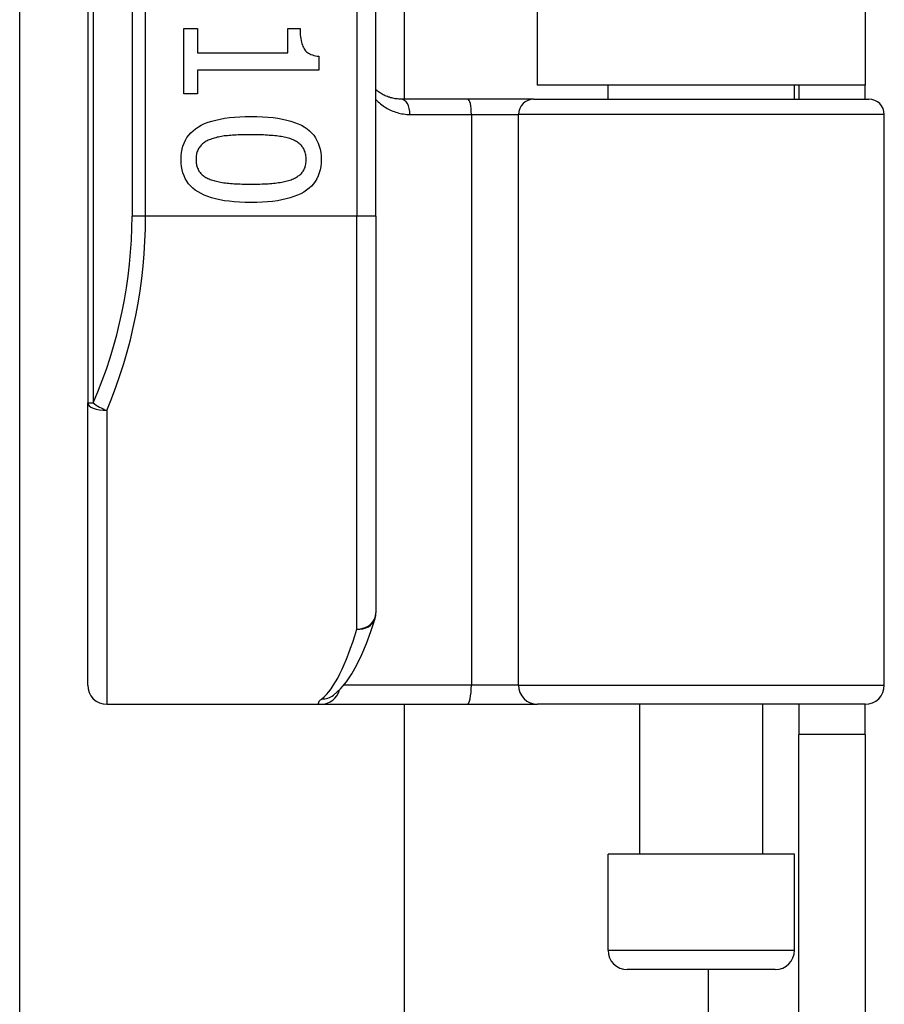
# Model space of a CAD drawing. Header units: inches. Extents: x 5 to 161, y 9 to 87.
# Tile 157 of 195: x 33.772 to 34.658, y 56.869 to 57.878. Entities that reach past the tile are written whole.
import ezdxf

# ---------------------------------------------------------------- set-up
doc = ezdxf.new("R2010")
doc.units = ezdxf.units.IN
doc.header["$MEASUREMENT"] = 0
doc.layers.add('Visible Edges(ANSI)', color=7, linetype='Continuous', lineweight=25)
doc.layers.add('Visible Tangent Edges(ANSI)', color=7, linetype='Continuous', lineweight=25)

msp = doc.modelspace()

# ---------------------------------------------------------------- linework, layer by layer
at = {"layer": 'Visible Edges(ANSI)'}
for p, q in [((33.842, 59.3672), (33.842, 57.485)), ((34.1373, 57.6761), (34.1373, 59.1761)), ((34.1661, 59.056), (34.1661, 57.7962)), ((34.3025, 59.0416), (34.3025, 57.8106)), ((34.6385, 59.0416), (34.6385, 57.8106)), ((33.7724, 42.2105), (33.7724, 57.9901)), ((33.9406, 57.8686), (33.9546, 57.8686)), ((33.9406, 57.8014), (33.9406, 57.8686)), ((33.9546, 57.8686), (33.9546, 57.8436)), ((34.047, 57.8686), (34.0596, 57.8686)), ((34.047, 57.8436), (34.047, 57.8686)), ((33.9546, 57.8436), (34.047, 57.8436)), ((34.0788, 57.8401), (34.0788, 57.8258)), ((33.9546, 57.8258), (33.9546, 57.8014)), ((34.0788, 57.8258), (33.9546, 57.8258)), ((34.6385, 57.8106), (34.3025, 57.8106)), ((34.375, 57.7962), (34.375, 57.8106)), ((34.566, 57.7962), (34.566, 57.8106)), ((34.5705, 57.8106), (34.5705, 57.7962)), ((34.6385, 57.7962), (34.6385, 57.8106)), ((33.9546, 57.8014), (33.9406, 57.8014)), ((34.2315, 57.7962), (34.163, 57.7962)), ((34.299, 57.7962), (34.2315, 57.7962)), ((34.299, 57.7962), (34.6422, 57.7962)), ((34.658, 57.1958), (34.658, 57.7804)), ((34.1373, 57.6761), (34.1373, 57.2698)), ((33.842, 57.1958), (33.842, 57.485)), ((34.0934, 57.1851), (34.0938, 57.1855)), ((33.8617, 57.1761), (34.0811, 57.1761)), ((34.0811, 57.1761), (34.2306, 57.1761)), ((34.1661, 57.1761), (34.1661, 43.0246)), ((34.2306, 57.1761), (34.3029, 57.1761)), ((34.6383, 57.1761), (34.3029, 57.1761)), ((34.4075, 57.0225), (34.4075, 57.1761)), ((34.5335, 57.0225), (34.5335, 57.1761)), ((34.5705, 57.1761), (34.5705, 57.1451)), ((34.6385, 57.1451), (34.6385, 57.1761)), ((34.5705, 56.8331), (34.5705, 57.1451)), ((34.6385, 57.1451), (34.5705, 57.1451)), ((34.6385, 57.1451), (34.6385, 56.8331)), ((34.566, 57.0225), (34.375, 57.0225)), ((34.375, 56.9241), (34.375, 57.0225)), ((34.566, 56.9241), (34.566, 57.0225)), ((34.5463, 56.9044), (34.3947, 56.9044))]:
    msp.add_line(p, q, dxfattribs=at)
at = {"layer": 'Visible Edges(ANSI)', "flags": 128}
for points in [[(34.0596, 57.8686), (34.0596, 57.8663), (34.0597, 57.8641), (34.0598, 57.862), (34.06, 57.86), (34.0603, 57.8581), (34.0606, 57.8563), (34.061, 57.8546), (34.0614, 57.853), (34.0619, 57.8515), (34.0624, 57.8501), (34.063, 57.8489), (34.0636, 57.8477), (34.0643, 57.8466), (34.0652, 57.8456), (34.0661, 57.8447), (34.0671, 57.8439), (34.0682, 57.8431), (34.0694, 57.8425), (34.0707, 57.8419), (34.0722, 57.8414), (34.0737, 57.8409), (34.0753, 57.8406), (34.077, 57.8403), (34.0788, 57.8401)], [(34.163, 57.7962), (34.1618, 57.7962), (34.1606, 57.7962), (34.1593, 57.7963), (34.1581, 57.7965), (34.1569, 57.7966), (34.1558, 57.7968), (34.1546, 57.7971), (34.1534, 57.7973), (34.1523, 57.7976), (34.1512, 57.798), (34.1501, 57.7983), (34.149, 57.7987), (34.1479, 57.7992), (34.1468, 57.7996), (34.1458, 57.8001), (34.1448, 57.8006), (34.1438, 57.8012), (34.1428, 57.8018), (34.1418, 57.8024), (34.1409, 57.803), (34.1399, 57.8036), (34.139, 57.8043), (34.1381, 57.805), (34.1373, 57.8058)], [(33.9377, 57.7343), (33.9378, 57.738), (33.9381, 57.7415), (33.9388, 57.7449), (33.9396, 57.7481), (33.9407, 57.7511), (33.9421, 57.754), (33.9437, 57.7567), (33.9455, 57.7592), (33.9476, 57.7616), (33.9499, 57.7638), (33.9525, 57.7658), (33.9554, 57.7677), (33.9584, 57.7694), (33.9618, 57.771), (33.9654, 57.7724), (33.9692, 57.7736), (33.9733, 57.7747), (33.9777, 57.7757), (33.9823, 57.7765), (33.9872, 57.7772), (33.9924, 57.7777), (33.9978, 57.7781), (34.0034, 57.7783), (34.0093, 57.7784)], [(34.0093, 57.7784), (34.0154, 57.7783), (34.0212, 57.7781), (34.0267, 57.7777), (34.032, 57.7772), (34.0369, 57.7765), (34.0416, 57.7757), (34.046, 57.7747), (34.0502, 57.7736), (34.054, 57.7723), (34.0576, 57.7709), (34.0609, 57.7693), (34.0639, 57.7676), (34.0667, 57.7657), (34.0692, 57.7637), (34.0714, 57.7615), (34.0735, 57.7591), (34.0753, 57.7566), (34.0768, 57.7539), (34.0782, 57.751), (34.0792, 57.748), (34.0801, 57.7448), (34.0807, 57.7414), (34.081, 57.7379), (34.0811, 57.7343)], [(33.9678, 57.7549), (33.9666, 57.7544), (33.9655, 57.754), (33.9644, 57.7534), (33.9634, 57.7529), (33.9624, 57.7523), (33.9615, 57.7517), (33.9606, 57.751), (33.9597, 57.7503), (33.9589, 57.7496), (33.9582, 57.7489), (33.9575, 57.7481), (33.9568, 57.7473), (33.9562, 57.7464), (33.9556, 57.7455), (33.9551, 57.7446), (33.9547, 57.7436), (33.9543, 57.7426), (33.9539, 57.7415), (33.9536, 57.7404), (33.9534, 57.7393), (33.9532, 57.7381), (33.9531, 57.7368), (33.953, 57.7356), (33.953, 57.7343)], [(34.0093, 57.7596), (34.007, 57.7596), (34.0046, 57.7596), (34.0024, 57.7595), (34.0002, 57.7595), (33.9981, 57.7594), (33.996, 57.7594), (33.994, 57.7593), (33.9921, 57.7592), (33.9903, 57.7591), (33.9885, 57.759), (33.9868, 57.7589), (33.9851, 57.7587), (33.9835, 57.7585), (33.9819, 57.7584), (33.9804, 57.7581), (33.9789, 57.7579), (33.9774, 57.7576), (33.9759, 57.7573), (33.9745, 57.757), (33.9731, 57.7566), (33.9717, 57.7562), (33.9704, 57.7558), (33.9691, 57.7554), (33.9678, 57.7549)], [(34.0513, 57.7548), (34.0501, 57.7553), (34.0489, 57.7557), (34.0476, 57.7561), (34.0462, 57.7565), (34.0448, 57.7568), (34.0434, 57.7571), (34.0419, 57.7574), (34.0403, 57.7577), (34.0387, 57.758), (34.037, 57.7582), (34.0353, 57.7584), (34.0336, 57.7586), (34.0318, 57.7588), (34.0299, 57.7589), (34.028, 57.759), (34.0261, 57.7592), (34.0242, 57.7593), (34.0222, 57.7594), (34.0201, 57.7594), (34.018, 57.7595), (34.0159, 57.7595), (34.0138, 57.7596), (34.0116, 57.7596), (34.0093, 57.7596)], [(34.0658, 57.7343), (34.0658, 57.7355), (34.0657, 57.7367), (34.0656, 57.7379), (34.0654, 57.7391), (34.0652, 57.7402), (34.0649, 57.7413), (34.0646, 57.7423), (34.0642, 57.7433), (34.0638, 57.7443), (34.0633, 57.7452), (34.0628, 57.7461), (34.0622, 57.7469), (34.0616, 57.7477), (34.0609, 57.7485), (34.0602, 57.7493), (34.0594, 57.75), (34.0586, 57.7507), (34.0577, 57.7514), (34.0568, 57.752), (34.0558, 57.7526), (34.0547, 57.7532), (34.0537, 57.7538), (34.0525, 57.7543), (34.0513, 57.7548)], [(34.0095, 57.6903), (34.0034, 57.6903), (33.9976, 57.6906), (33.9922, 57.6909), (33.9869, 57.6915), (33.982, 57.6921), (33.9773, 57.693), (33.9729, 57.6939), (33.9688, 57.695), (33.9649, 57.6963), (33.9614, 57.6977), (33.9581, 57.6993), (33.955, 57.701), (33.9522, 57.7029), (33.9497, 57.7049), (33.9474, 57.7072), (33.9454, 57.7095), (33.9436, 57.712), (33.942, 57.7147), (33.9407, 57.7176), (33.9396, 57.7206), (33.9387, 57.7238), (33.9381, 57.7271), (33.9378, 57.7306), (33.9377, 57.7343)], [(33.953, 57.7343), (33.953, 57.733), (33.9531, 57.7318), (33.9532, 57.7306), (33.9534, 57.7295), (33.9536, 57.7284), (33.9539, 57.7273), (33.9542, 57.7263), (33.9546, 57.7253), (33.955, 57.7243), (33.9555, 57.7234), (33.956, 57.7225), (33.9566, 57.7217), (33.9572, 57.7209), (33.9579, 57.7201), (33.9586, 57.7193), (33.9594, 57.7186), (33.9602, 57.7179), (33.9611, 57.7173), (33.9621, 57.7166), (33.963, 57.716), (33.9641, 57.7155), (33.9652, 57.7149), (33.9663, 57.7144), (33.9675, 57.7139)], [(34.0811, 57.7343), (34.081, 57.7306), (34.0807, 57.727), (34.08, 57.7237), (34.0792, 57.7205), (34.078, 57.7174), (34.0767, 57.7146), (34.0751, 57.7119), (34.0732, 57.7094), (34.0711, 57.707), (34.0687, 57.7048), (34.0661, 57.7028), (34.0633, 57.7009), (34.0602, 57.6992), (34.0568, 57.6977), (34.0532, 57.6963), (34.0494, 57.695), (34.0453, 57.6939), (34.0409, 57.6929), (34.0363, 57.6921), (34.0314, 57.6914), (34.0263, 57.6909), (34.0209, 57.6906), (34.0153, 57.6903), (34.0095, 57.6903)], [(34.0516, 57.714), (34.0527, 57.7145), (34.0538, 57.715), (34.0549, 57.7156), (34.0559, 57.7161), (34.0568, 57.7167), (34.0577, 57.7174), (34.0586, 57.718), (34.0594, 57.7187), (34.0602, 57.7194), (34.0609, 57.7201), (34.0616, 57.7209), (34.0622, 57.7217), (34.0628, 57.7225), (34.0633, 57.7234), (34.0638, 57.7243), (34.0642, 57.7252), (34.0646, 57.7262), (34.0649, 57.7273), (34.0652, 57.7283), (34.0654, 57.7294), (34.0656, 57.7306), (34.0657, 57.7318), (34.0658, 57.733), (34.0658, 57.7343)], [(33.9675, 57.7139), (33.9686, 57.7135), (33.9698, 57.7131), (33.9711, 57.7127), (33.9724, 57.7123), (33.9738, 57.712), (33.9752, 57.7116), (33.9767, 57.7113), (33.9782, 57.7111), (33.9798, 57.7108), (33.9814, 57.7105), (33.9831, 57.7103), (33.9848, 57.7101), (33.9866, 57.71), (33.9884, 57.7098), (33.9903, 57.7096), (33.9922, 57.7095), (33.9942, 57.7094), (33.9962, 57.7093), (33.9983, 57.7092), (34.0004, 57.7091), (34.0026, 57.7091), (34.0048, 57.709), (34.0071, 57.709), (34.0095, 57.709)], [(34.0095, 57.709), (34.0118, 57.709), (34.0141, 57.709), (34.0163, 57.7091), (34.0185, 57.7091), (34.0206, 57.7092), (34.0227, 57.7093), (34.0247, 57.7094), (34.0267, 57.7095), (34.0286, 57.7096), (34.0305, 57.7098), (34.0323, 57.71), (34.0341, 57.7101), (34.0358, 57.7103), (34.0375, 57.7106), (34.0391, 57.7108), (34.0407, 57.7111), (34.0422, 57.7114), (34.0437, 57.7117), (34.0451, 57.712), (34.0465, 57.7124), (34.0478, 57.7128), (34.0491, 57.7132), (34.0504, 57.7136), (34.0516, 57.714)], [(34.0938, 57.1855), (34.1008, 57.1918), (34.107, 57.1991), (34.1126, 57.2074), (34.1178, 57.2167), (34.1228, 57.227), (34.1275, 57.2383), (34.1321, 57.2507), (34.1364, 57.264)]]:
    msp.add_lwpolyline(points, dxfattribs=at)
at = {"layer": 'Visible Edges(ANSI)'}
for centre, radius, start, end in [((34.6422, 57.7804), 0.0157, 0, 90), ((34.1176, 57.2698), 0.0197, 342.9585, 0), ((33.8617, 57.1958), 0.0197, 180, 270), ((34.6383, 57.1958), 0.0197, 270, 0), ((34.3947, 56.9241), 0.0197, 180, 270), ((34.5463, 56.9241), 0.0197, 270, 0)]:
    msp.add_arc(centre, radius, start, end, dxfattribs=at)
at = {"layer": 'Visible Tangent Edges(ANSI)'}
for p, q in [((33.8478, 57.485), (33.8478, 59.3672)), ((33.8874, 59.1761), (33.8874, 57.6761)), ((33.9013, 57.6761), (33.9013, 59.1761)), ((34.1176, 59.1761), (34.1176, 57.6761)), ((34.1722, 57.7804), (34.235, 57.7804)), ((34.235, 57.7804), (34.2833, 57.7804)), ((34.235, 57.7804), (34.235, 57.1958)), ((34.658, 57.7804), (34.2833, 57.7804)), ((34.2833, 57.1958), (34.2833, 57.7804)), ((33.9013, 57.6761), (33.8874, 57.6761)), ((34.1176, 57.6761), (33.9013, 57.6761)), ((34.1373, 57.6761), (34.1176, 57.6761)), ((34.1176, 57.2532), (34.1176, 57.6761)), ((33.842, 57.485), (33.8478, 57.485)), ((33.8617, 57.4772), (33.8617, 57.1761)), ((34.235, 57.1958), (34.1043, 57.1958)), ((34.2833, 57.1958), (34.235, 57.1958)), ((34.2833, 57.1958), (34.658, 57.1958)), ((34.375, 56.9241), (34.566, 56.9241)), ((34.4775, 56.9044), (34.4775, 43.2962))]:
    msp.add_line(p, q, dxfattribs=at)
at = {"layer": 'Visible Tangent Edges(ANSI)', "flags": 128}
for points in [[(34.1373, 57.7956), (34.1384, 57.7945), (34.1396, 57.7933), (34.1408, 57.7923), (34.1421, 57.7912), (34.1433, 57.7902), (34.1446, 57.7893), (34.1459, 57.7884), (34.1473, 57.7875), (34.1487, 57.7867), (34.1501, 57.7859), (34.1515, 57.7852), (34.153, 57.7845), (34.1544, 57.7839), (34.1559, 57.7833), (34.1575, 57.7828), (34.159, 57.7823), (34.1606, 57.7819), (34.1622, 57.7815), (34.1638, 57.7812), (34.1655, 57.7809), (34.1671, 57.7807), (34.1688, 57.7805), (34.1705, 57.7804), (34.1722, 57.7804)], [(34.0818, 57.1816), (34.0813, 57.1811), (34.0808, 57.1807), (34.0803, 57.1803), (34.0799, 57.1799), (34.0795, 57.1795), (34.0792, 57.1792), (34.0789, 57.1789), (34.0787, 57.1785), (34.0785, 57.1782), (34.0784, 57.178), (34.0783, 57.1777), (34.0782, 57.1775), (34.0782, 57.1772), (34.0783, 57.177), (34.0783, 57.1769), (34.0785, 57.1767), (34.0786, 57.1765), (34.0789, 57.1764), (34.0791, 57.1763), (34.0794, 57.1762), (34.0798, 57.1762), (34.0802, 57.1761), (34.0806, 57.1761), (34.0811, 57.1761)]]:
    msp.add_lwpolyline(points, dxfattribs=at)
at = {"layer": 'Visible Tangent Edges(ANSI)'}
msp.add_arc((33.4071, 57.6761), 0.4803, 336.5561, 0, dxfattribs=at)
for centre, major_axis, ratio, start_param, end_param in [((34.163, 57.7804), (0, 0.0157), 0.580671, 4.712389, 6.283185), ((34.2315, 57.7804), (0, 0.0157), 0.225879, 4.712389, 6.283185), ((34.299, 57.7804), (0, 0.0157), 0.998608, 0, 1.570796), ((33.421, 57.6761), (0, 0.5), 0.96063, 4.303216, 4.712389), ((33.8617, 57.485), (-0.0197, 0), 0.39785, 0, 1.570796), ((33.8617, 57.485), (-0.0181, 0.0078), 0.369668, 0.864875, 1.72975), ((34.1176, 57.2698), (0.0197, 0), 0.845842, 4.712389, 6.283185), ((34.1176, 57.2698), (0.0188, -0.0058), 0.834757, 4.962887, 6.283185), ((34.0681, 57.6761), (0, -0.5), 0.185699, 0.148494, 0.562654), ((34.0811, 57.1958), (0, -0.0197), 0.985236, 0, 1.320384), ((34.2306, 57.1958), (0, -0.0197), 0.225879, 0, 1.570796), ((34.3029, 57.1958), (0, -0.0197), 0.998608, 4.712389, 6.283185), ((34.0818, 57.201), (0.012, -0.0156), 0.971402, 5.610492, 6.283185)]:
    msp.add_ellipse(centre, major_axis=major_axis, ratio=ratio, start_param=start_param, end_param=end_param, dxfattribs=at)

doc.saveas('drawing.dxf')
